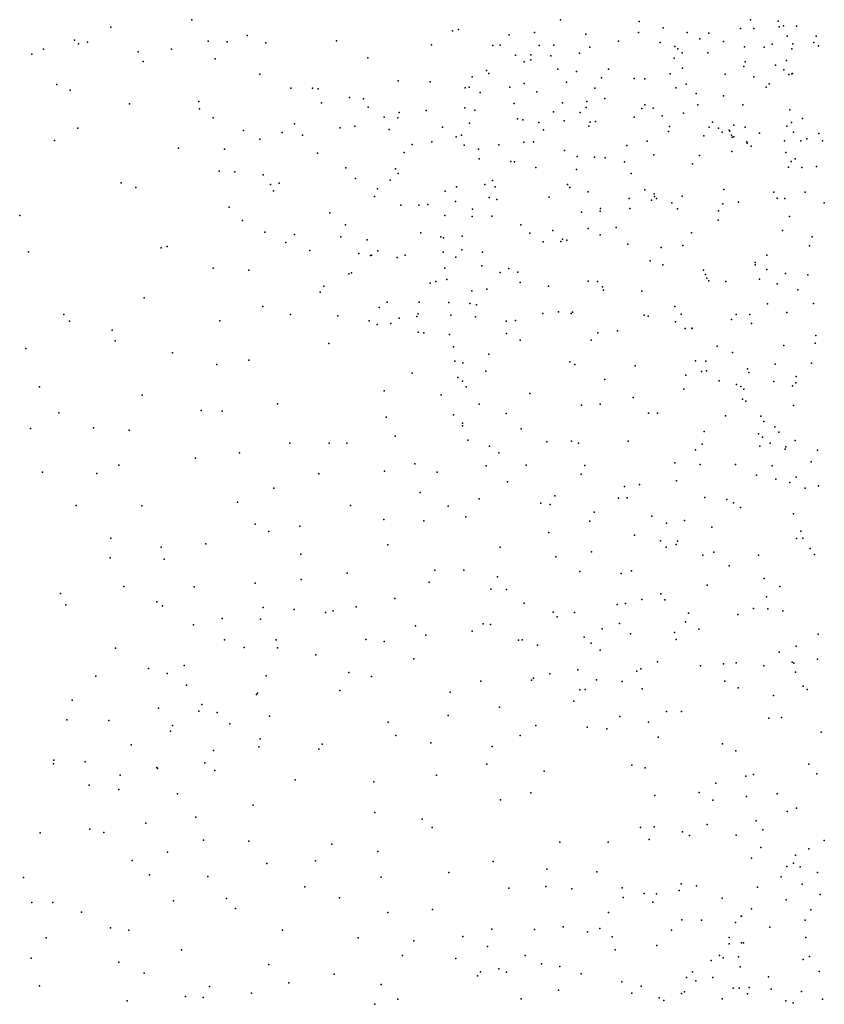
# Model space of a CAD drawing. Header units: metres. Extents: x -25 to 25, y -27.7 to 27.8.
# Tile 149 of 209: x 5.2 to 8, y -13.9 to -10.4. Entities that reach past the tile are written whole.
import ezdxf

# ---------------------------------------------------------------- set-up
doc = ezdxf.new("R2010")
doc.units = ezdxf.units.M

msp = doc.modelspace()

# ---------------------------------------------------------------- linework, layer by layer
for p in [(5.7644, -10.4047, 17.5436), (7.0591, -10.4052, -5.9836), (7.3354, -10.4106, 17.9195), (7.7265, -10.4046, 4.3959), (7.823, -10.4098, -17.9496), (5.4791, -10.4309, -2.294), (6.6789, -10.4432, 19.3693), (6.7008, -10.4387, -2.6919), (7.4189, -10.4336, 17.7689), (7.6906, -10.4361, -19.4929), (7.7378, -10.4351, -2.5632), (7.8264, -10.4295, 17.4525), (7.8421, -10.4258, -2.3662), (7.8879, -10.4277, -1.8573), (5.3522, -10.4768, 18.0242), (5.9579, -10.4596, 17.6463), (6.272, -10.4792, -2.3586), (6.878, -10.4577, 19.0787), (6.9673, -10.4491, 6.1028), (7.1481, -10.4557, 6.57), (7.3325, -10.4501, 7.226), (7.504, -10.4493, -19.0316), (7.5487, -10.4715, 6.4306), (7.5803, -10.4522, -2.7161), (7.8551, -10.4624, 5.2474), (7.9571, -10.462, 5.9352), (5.2431, -10.5086, 17.9013), (5.3654, -10.4898, 17.7951), (5.3975, -10.4837, 19.356), (5.6929, -10.5082, 17.9801), (5.8213, -10.4799, -2.2748), (5.8883, -10.4828, 17.9733), (6.0236, -10.4862, 17.7949), (6.6058, -10.4934, 11.6345), (6.8207, -10.4955, 18.2309), (6.8464, -10.4936, 11.5615), (6.9844, -10.4955, 18.1304), (7.0348, -10.4944, 5.6297), (7.1614, -10.5011, -5.7217), (7.263, -10.4805, 5.3024), (7.4085, -10.4843, 5.0117), (7.4605, -10.4986, -18.4787), (7.4709, -10.507, 17.6047), (7.6311, -10.4809, 4.5785), (7.7048, -10.5003, 5.1087), (7.7742, -10.5008, 4.9118), (7.8021, -10.4907, 5.4092), (7.8709, -10.5073, 5.5613), (7.8746, -10.4896, -1.6426), (7.9481, -10.4848, 1.4447), (7.9654, -10.4959, -1.2487), (5.2018, -10.5262, -2.5065), (5.5759, -10.518, 17.7437), (5.8457, -10.5417, 17.5396), (6.3816, -10.5386, 19.5424), (6.9011, -10.5291, 18.7505), (6.9543, -10.5286, 5.9294), (6.9546, -10.5458, 11.7354), (7.0248, -10.5314, -6.317), (7.1253, -10.5226, 17.9755), (7.4579, -10.5402, 6.5753), (7.4859, -10.5212, -6.9589), (7.5763, -10.521, 4.9986), (7.8526, -10.5475, -19.7225), (5.5932, -10.5519, 19.4592), (6.7984, -10.5826, 19.2441), (6.9308, -10.553, -2.7702), (7.0498, -10.5786, 6.1868), (7.2276, -10.5783, 17.776), (7.4875, -10.5745, -18.8461), (7.7021, -10.569, 4.7267), (7.7078, -10.5524, 5.5392), (7.8139, -10.5649, 5.9719), (7.8436, -10.5808, 4.4906), (6.0032, -10.596, -2.3064), (6.7487, -10.6056, 11.9656), (6.8068, -10.5932, 18.524), (7.1154, -10.587, 11.7276), (7.2026, -10.6088, 11.5853), (7.3174, -10.6117, 17.5666), (7.3544, -10.6127, 5.3597), (7.4442, -10.5951, 5.2183), (7.6375, -10.5957, -2.6316), (7.7382, -10.6054, 5.7296), (7.8609, -10.5972, -2.4451), (7.8715, -10.5948, 17.3919), (7.8733, -10.594, -2.1911), (5.2892, -10.6323, 19.3909), (5.3366, -10.6523, -2.3564), (6.1116, -10.6454, 17.4496), (6.188, -10.6453, 17.7993), (6.2079, -10.647, 19.5953), (6.4885, -10.6199, 11.8968), (6.6011, -10.6227, 19.4536), (6.7235, -10.644, 18.3713), (6.7381, -10.6421, 18.0726), (6.8806, -10.6414, 11.5022), (6.9314, -10.6283, 11.9466), (7.0802, -10.6246, 5.4736), (7.1795, -10.6453, 6.3745), (7.4634, -10.6443, -5.3195), (7.4999, -10.6315, 5.4309), (7.7807, -10.6412, -19.504), (7.7921, -10.6296, -7.1103), (6.3177, -10.678, -2.3623), (6.3664, -10.683, 11.7776), (6.7766, -10.6604, -2.6307), (6.9758, -10.6583, 17.8644), (7.2142, -10.6814, 11.912), (7.5357, -10.6641, 5.5892), (7.6311, -10.6716, 6.2516), (5.5449, -10.6997, 19.495), (5.7888, -10.6925, 17.8745), (5.7905, -10.7178, -2.2768), (6.2194, -10.6971, 17.6369), (6.3827, -10.7124, 18.0337), (6.7229, -10.7143, 19.342), (6.8961, -10.6995, 18.7419), (7.0659, -10.6964, -6.4728), (7.1486, -10.7132, -2.7487), (7.1512, -10.6919, 17.5847), (7.3442, -10.7162, 6.4801), (7.3554, -10.7037, 11.5572), (7.3848, -10.7153, 17.3935), (7.5406, -10.7035, -18.4144), (7.6992, -10.7037, 17.3925), (7.8638, -10.7216, -1.9092), (5.8387, -10.7494, 17.6887), (6.4397, -10.7465, 17.8514), (6.4871, -10.7489, 11.5891), (6.4924, -10.7303, 12.0557), (6.587, -10.723, 17.9533), (6.7575, -10.7222, 12.1383), (6.9072, -10.7523, 18.899), (6.9261, -10.7559, 5.6866), (7.0346, -10.7277, -6.2125), (7.1277, -10.7308, 6.1339), (7.3175, -10.7475, 12.0372), (7.4155, -10.7418, 11.9107), (7.4912, -10.7329, 6.3995), (7.9088, -10.752, 17.3652), (5.364, -10.7854, 19.4596), (6.1249, -10.771, -2.3238), (6.285, -10.784, 17.909), (6.3361, -10.7781, 17.5076), (6.4565, -10.79, 17.6895), (6.6438, -10.7825, 11.5504), (6.7387, -10.7684, 17.8228), (6.9824, -10.7661, 5.9097), (7.0717, -10.7601, 5.3469), (7.1579, -10.7791, 17.3946), (7.1625, -10.7648, 12.1701), (7.1812, -10.7623, -6.6561), (7.4415, -10.78, 12.1787), (7.5809, -10.7818, 12.0761), (7.5927, -10.764, 11.6133), (7.6138, -10.7854, 12.3901), (7.6681, -10.7746, 6.0358), (7.7079, -10.7824, 12.2038), (7.8541, -10.7789, 12.2991), (7.8699, -10.7661, -18.0562), (5.9454, -10.7938, 19.5868), (6.0024, -10.8237, 17.4376), (6.0815, -10.801, 17.9887), (6.152, -10.8107, 19.5856), (6.6928, -10.816, 17.6533), (6.7111, -10.8107, -2.5239), (6.9992, -10.7917, 17.5066), (7.4386, -10.7971, -6.9089), (7.562, -10.812, 5.8281), (7.6266, -10.7993, -2.6235), (7.6507, -10.7927, 11.8644), (7.6537, -10.7961, -18.9765), (7.6592, -10.8099, -2.4266), (7.6622, -10.8168, -2.6768), (7.6671, -10.8161, -18.2839), (7.7573, -10.8033, -2.8727), (7.8771, -10.7998, 12.5706), (7.9244, -10.8236, -1.4685), (7.9655, -10.8038, 12.438), (5.2816, -10.8292, -2.3256), (5.7166, -10.8559, -2.2633), (5.8781, -10.8598, 17.5825), (6.5379, -10.8431, -2.4269), (6.6073, -10.834, 17.5071), (6.72, -10.8456, 12.2531), (6.7702, -10.8594, 18.5609), (6.8427, -10.8437, 19.1129), (6.9297, -10.8354, 17.3699), (6.9644, -10.8339, 11.5248), (7.2923, -10.8467, 6.2262), (7.3635, -10.8317, 12.3582), (7.7134, -10.8342, 11.5061), (7.7141, -10.838, -2.1863), (7.7281, -10.8492, 12.6441), (7.8457, -10.8305, 11.8124), (7.9028, -10.8305, 11.9691), (7.9792, -10.83, 11.6163), (6.2051, -10.8733, 17.1831), (6.5099, -10.8717, 17.2026), (6.7734, -10.8935, 11.5505), (7.0728, -10.8641, -2.6858), (7.1168, -10.8855, 12.3326), (7.1778, -10.8876, 11.5341), (7.2159, -10.8895, 6.0986), (7.3863, -10.8795, 5.6829), (7.5468, -10.8813, 6.2104), (7.6604, -10.8679, 17.3718), (7.8507, -10.8713, 11.3893), (7.8825, -10.8938, -2.4791), (6.3053, -10.9253, 11.8153), (6.4788, -10.9284, 11.6434), (6.8845, -10.9032, 5.5682), (6.8977, -10.904, -2.604), (6.9723, -10.9235, 5.285), (7.2831, -10.9036, 5.5301), (7.5218, -10.9115, 12.5539), (7.8597, -10.923, -18.2088), (7.8684, -10.9031, -3.0732), (7.9061, -10.9241, -5.0572), (7.9581, -10.9199, -19.5794), (5.86, -10.9367, -2.2876), (5.9154, -10.9388, 17.7798), (6.014, -10.949, 19.5625), (6.339, -10.9624, 11.9693), (6.4881, -10.9453, 19.4492), (7.1148, -10.9313, -6.3597), (7.3065, -10.9445, -2.7121), (5.5158, -10.9772, 19.524), (5.5674, -10.9939, -2.2556), (6.0401, -10.9838, -2.3035), (6.0703, -10.9784, 17.3293), (6.4605, -10.9682, -2.3691), (6.6937, -10.9915, 18.5078), (6.793, -10.9836, 18.7514), (6.8203, -10.9695, 18.9308), (6.8296, -10.992, 12.302), (7.083, -10.9838, 17.292), (7.0918, -10.9944, 5.9185), (6.0506, -11.0063, 17.8961), (6.4057, -11.0254, 17.2407), (6.4156, -10.999, 18.1936), (6.6533, -11.0075, 17.2625), (6.8087, -11.0297, 5.372), (7.0184, -11.0275, -2.6729), (7.1557, -11.0094, -6.0298), (7.2999, -11.0322, 5.6752), (7.355, -11.002, -5.5468), (7.3874, -11.0165, 6.2074), (7.3894, -11.0258, 5.8158), (7.3955, -11.0327, 17.3463), (7.4856, -11.025, 6.0599), (7.6319, -11.001, -2.9065), (7.8082, -11.01, 11.4584), (7.8198, -11.0314, -18.4327), (7.8465, -11.0332, -2.5352), (7.9178, -11.0108, 12.7232), (5.8956, -11.0628, 19.5488), (6.498, -11.0564, 12.2281), (6.5611, -11.0566, 18.3577), (6.5931, -11.0534, -2.4181), (6.6902, -11.0438, 11.5877), (6.8357, -11.0368, 17.2921), (7.3024, -11.0675, 6.0257), (7.3783, -11.0386, -6.7313), (7.45, -11.0479, 11.5826), (7.6288, -11.0513, -6.9819), (7.6839, -11.0461, -2.6276), (7.9853, -11.0482, 17.323), (5.1593, -11.092, -2.3276), (6.2483, -11.0836, 18.03), (6.6527, -11.0921, 19.1834), (6.7488, -11.0956, 18.8721), (6.7502, -11.0698, -2.5211), (6.817, -11.0942, 5.1415), (7.132, -11.0802, 5.243), (7.1981, -11.077, 12.346), (7.1993, -11.0679, 11.5869), (7.4699, -11.0687, 12.5043), (7.6133, -11.0764, 17.3642), (7.863, -11.0961, -7.271), (5.9423, -11.1103, -2.2968), (6.3039, -11.125, 19.4597), (6.92, -11.1253, 12.3117), (7.2538, -11.1351, -6.3655), (7.6127, -11.1093, 12.5988), (6.0208, -11.1506, 17.5805), (6.1244, -11.1597, 19.5074), (6.2877, -11.1672, 17.3241), (6.568, -11.1536, 11.6452), (6.6387, -11.1676, 18.469), (6.6478, -11.1714, 17.3293), (6.7134, -11.1647, 5.3647), (6.9508, -11.1543, 11.5834), (7.0314, -11.1446, 17.316), (7.1556, -11.1383, -2.7132), (7.1975, -11.1609, 17.336), (7.5191, -11.1529, -2.6986), (7.8382, -11.1446, 12.7595), (7.9429, -11.1672, 11.4115), (5.6556, -11.2056, 19.5435), (5.6776, -11.2018, -2.2741), (6.094, -11.1871, 17.4284), (6.38, -11.1778, -2.3125), (6.9974, -11.185, -2.6746), (7.06, -11.184, 5.8184), (7.066, -11.1761, 5.1216), (7.0812, -11.1795, 12.3087), (7.2957, -11.1931, 5.7707), (7.4121, -11.2045, -5.6121), (7.4886, -11.1977, 11.6337), (7.9328, -11.1994, 12.6348), (5.1903, -11.2196, 19.4889), (6.1787, -11.2157, 17.8419), (6.3505, -11.2261, 12.0335), (6.3919, -11.2332, 11.7816), (6.3947, -11.2314, 19.333), (6.4166, -11.2165, 18.093), (6.4848, -11.2396, 12.2188), (6.5134, -11.2319, 19.2078), (6.6471, -11.2209, -2.437), (6.691, -11.2384, 18.6712), (6.7125, -11.2134, 5.1108), (6.7847, -11.2208, 5.5813), (7.7836, -11.2322, -2.5802), (6.7824, -11.2697, 4.9656), (7.3742, -11.2522, 12.3746), (7.4183, -11.2657, -6.522), (7.7422, -11.2658, 17.3574), (7.743, -11.2575, 12.6283), (5.8387, -11.2776, -2.2862), (5.9639, -11.2847, 19.5183), (6.3153, -11.2978, 17.4274), (6.3242, -11.2938, 17.9159), (6.6529, -11.2772, 18.9258), (6.8471, -11.2925, 12.291), (6.8767, -11.2787, 17.3764), (6.9089, -11.2915, 5.6854), (7.5606, -11.285, 12.4858), (7.5677, -11.2993, -2.155), (7.783, -11.2825, -3.1691), (7.8486, -11.2963, -1.7708), (7.9276, -11.3011, -2.4803), (6.2278, -11.3411, 17.6246), (6.6012, -11.3298, 5.156), (6.6214, -11.3239, 17.419), (6.6593, -11.3178, 18.5391), (6.917, -11.3278, 5.0213), (7.0168, -11.3408, 5.1393), (7.1558, -11.3235, -2.7188), (7.1892, -11.3248, 11.6728), (7.2059, -11.3432, 5.5575), (7.5723, -11.3122, -2.9202), (7.5797, -11.3215, 17.3747), (7.6392, -11.3238, -6.9318), (7.7573, -11.316, 11.5838), (7.8201, -11.3329, -5.2112), (6.2152, -11.3621, -2.2548), (6.7471, -11.3575, 11.59), (6.7998, -11.3511, -2.5375), (7.2096, -11.355, 5.8723), (7.3445, -11.3581, 11.7007), (7.8921, -11.354, 17.3268), (5.596, -11.3814, 19.5428), (6.0136, -11.4122, -2.2602), (6.4504, -11.397, 19.1812), (6.5627, -11.3974, 17.5532), (6.6668, -11.3985, 12.269), (6.7399, -11.4014, 17.4879), (6.7642, -11.4058, 5.0865), (7.4606, -11.4115, -6.3505), (7.7859, -11.403, -2.5575), (7.9475, -11.4018, 11.4599), (5.3146, -11.4396, 19.5286), (6.1108, -11.4398, 19.4459), (6.2762, -11.4449, 19.3318), (6.4213, -11.4153, 17.8546), (6.5547, -11.4469, 18.0731), (6.5591, -11.4378, 19.0045), (6.6738, -11.4428, 18.3923), (6.7603, -11.4481, 5.3893), (6.9965, -11.4368, 17.4529), (7.0523, -11.4313, -2.6694), (7.0961, -11.4372, 5.7755), (7.1011, -11.4319, 5.4406), (7.3526, -11.4421, 12.3201), (7.3668, -11.4459, -2.7059), (7.4822, -11.4388, -5.8005), (7.6756, -11.4406, -5.4194), (7.7236, -11.4397, -7.17), (7.8542, -11.4335, 12.6078), (5.3339, -11.4632, -2.3003), (5.8625, -11.4621, -2.2655), (6.3872, -11.4624, -2.226), (6.4154, -11.4748, 11.8718), (6.4633, -11.4717, 12.0808), (6.4919, -11.4531, 11.7137), (6.8685, -11.4631, 11.5921), (6.9012, -11.4608, 5.4664), (7.4631, -11.4655, 11.713), (7.6598, -11.4577, 17.3692), (7.7294, -11.4718, 11.6162), (5.4835, -11.4953, -2.2751), (6.5588, -11.5024, 17.9022), (6.5783, -11.504, -2.2922), (6.6686, -11.5104, 17.6824), (6.8688, -11.5071, -2.5455), (7.1902, -11.5041, -2.6953), (7.2592, -11.4975, 17.4153), (7.4971, -11.4888, -2.4107), (7.5206, -11.488, -2.6631), (7.5214, -11.4899, 12.405), (7.9553, -11.5145, 17.2948), (5.4943, -11.5328, 19.5508), (6.245, -11.5419, -2.2012), (6.9172, -11.5305, 17.5547), (7.167, -11.5299, 5.6099), (7.6094, -11.5509, -5.6755), (7.8433, -11.5493, -3.2697), (7.9533, -11.5406, -7.4209), (5.1812, -11.5599, -2.3321), (5.6956, -11.5749, 19.5468), (6.6834, -11.5537, 18.259), (6.8076, -11.5799, 17.6718), (7.6631, -11.574, -6.8428), (5.8517, -11.6163, 19.5125), (5.9643, -11.6005, -2.2442), (6.6873, -11.6038, 18.7063), (6.7158, -11.6096, 18.4404), (7.092, -11.6067, 17.5209), (7.1086, -11.6155, -2.6054), (7.321, -11.6204, -2.6309), (7.5328, -11.6029, -2.7421), (7.5688, -11.6044, -6.1259), (7.8123, -11.6152, 12.5302), (7.9407, -11.6117, 12.4034), (6.5382, -11.6461, 11.8387), (6.7961, -11.6396, -2.4054), (7.4995, -11.6536, 17.3897), (7.5536, -11.6408, 11.6701), (7.5717, -11.6384, -2.273), (7.7152, -11.6313, -1.972), (7.7208, -11.6436, 17.349), (6.6983, -11.6618, 17.9185), (6.7146, -11.6745, 18.1136), (7.2146, -11.6683, 11.68), (7.6158, -11.6728, -2.9881), (7.6772, -11.6861, -6.6473), (7.8077, -11.6755, -5.5436), (7.8738, -11.6903, -1.8349), (7.8854, -11.6803, 17.3053), (7.8862, -11.6583, -2.378), (5.2288, -11.6947, 19.5894), (5.5892, -11.723, 19.5669), (6.4392, -11.7089, -2.1288), (6.6402, -11.7228, 18.806), (6.7279, -11.6945, 12.0943), (6.9516, -11.7173, 17.7268), (7.4916, -11.7029, -2.5568), (7.6919, -11.6933, -2.4947), (7.7026, -11.7024, 11.5972), (6.0642, -11.7535, -2.2248), (6.773, -11.7554, 11.5902), (7.1328, -11.7581, 17.6022), (7.1982, -11.7553, -2.5399), (7.3137, -11.7319, 17.48), (7.6982, -11.7371, -5.9287), (7.7096, -11.7451, 12.4647), (5.2969, -11.7856, -2.3109), (5.797, -11.7774, -2.2613), (5.8702, -11.7795, 19.4868), (6.683, -11.7924, -2.1754), (6.8683, -11.7877, 12.084), (7.3682, -11.7867, -2.5121), (7.3999, -11.7866, 12.2786), (7.877, -11.7597, 12.4904), (6.4464, -11.8009, 19.0517), (6.7144, -11.8214, 11.7319), (7.6384, -11.796, 17.3659), (7.7629, -11.7969, -3.3323), (7.773, -11.8155, -6.8532), (5.1972, -11.8404, 19.6379), (5.4187, -11.8388, 19.6275), (5.5433, -11.8467, -2.2786), (6.714, -11.8308, 18.5075), (6.9206, -11.8416, -2.3188), (7.5636, -11.8512, -2.4171), (7.754, -11.8598, -6.4092), (7.8111, -11.8344, 11.5073), (7.826, -11.8532, -2.2836), (6.1076, -11.8925, 19.3101), (6.2459, -11.8918, 19.2002), (6.3079, -11.8919, -2.2342), (6.4783, -11.8681, -2.1199), (6.7338, -11.8817, 18.1722), (7.0105, -11.8878, 11.6361), (7.097, -11.8855, 17.7192), (7.122, -11.8917, 12.1189), (7.2968, -11.8853, 11.6473), (7.5563, -11.8952, 11.5882), (7.7685, -11.8709, -6.1568), (7.7956, -11.8926, -6.6227), (7.8824, -11.8829, -7.0674), (5.9315, -11.9263, 19.4206), (6.8099, -11.9022, 11.9534), (6.842, -11.9266, 18.0093), (7.5326, -11.9158, -2.5389), (7.7592, -11.903, -2.0956), (7.8475, -11.9132, 12.4987), (7.8501, -11.9056, -5.9395), (7.9615, -11.9167, -5.7418), (5.7767, -11.9446, -2.3211), (6.547, -11.9645, 18.8538), (7.4605, -11.9612, -2.8687), (7.5494, -11.9669, -3.2321), (7.9389, -11.958, 12.3518), (5.2393, -11.9945, 19.6893), (5.4308, -11.999, -2.2936), (5.5078, -11.9692, 19.6367), (6.2098, -11.9998, -2.3481), (6.4403, -11.9904, 18.9647), (6.626, -11.9941, 18.6911), (6.7975, -11.9721, 11.799), (6.938, -11.9695, 12.032), (7.1319, -12.0006, 11.6619), (7.1439, -11.9708, -2.2912), (7.673, -11.9674, -2.2746), (7.802, -11.9721, -3.5161), (6.8728, -12.028, -2.0778), (7.4666, -12.0243, 17.4835), (7.7477, -12.0042, 11.5267), (7.8152, -12.0184, 17.3343), (7.8645, -12.0305, -2.107), (7.8861, -12.0113, -6.2955), (6.0514, -12.0506, -2.4123), (6.5654, -12.0652, -2.2023), (7.284, -12.0442, 12.1601), (7.3364, -12.0376, -2.2475), (7.9176, -12.0504, -6.5163), (7.9652, -12.042, -6.9144), (5.9245, -12.0996, 19.3359), (6.7733, -12.0879, 18.1477), (6.9895, -12.103, 17.9314), (7.0384, -12.0775, -2.1177), (7.263, -12.085, 11.681), (7.2928, -12.0837, 17.6507), (7.5662, -12.0836, -2.3833), (7.6426, -12.0902, 17.3832), (7.6666, -12.1016, -2.1389), (5.3571, -12.1107, 19.6843), (5.5885, -12.1118, -2.3395), (6.3212, -12.1112, 18.9824), (6.6637, -12.1129, 18.359), (7.0226, -12.108, 11.7462), (7.1773, -12.1346, 17.7808), (7.6904, -12.1186, -2.2163), (6.4388, -12.1604, -2.3613), (6.5782, -12.1646, 18.4915), (6.7268, -12.1515, -2.1167), (7.1614, -12.1661, -2.06), (7.38, -12.1489, -2.7589), (7.4311, -12.1727, -2.1009), (7.4945, -12.1643, -3.3726), (7.8769, -12.1404, 12.3847), (5.9858, -12.1762, -2.5023), (6.0346, -12.2028, 19.1597), (6.1433, -12.1842, -2.5009), (7.0176, -12.2063, 11.873), (7.5907, -12.1868, 11.6154), (7.9027, -12.201, 11.6638), (5.4789, -12.2257, -2.3248), (7.3182, -12.2151, -3.0346), (7.4105, -12.2349, -2.564), (7.4697, -12.2364, 12.2468), (7.8878, -12.227, -3.6866), (7.9094, -12.2259, -1.8827), (5.6566, -12.2572, 19.5228), (5.8129, -12.2453, 19.3858), (6.4526, -12.2493, 18.6063), (6.8469, -12.2578, 18.0751), (7.168, -12.2739, 17.8608), (7.4298, -12.2575, 17.6404), (7.465, -12.2486, 11.7124), (7.5969, -12.2747, -1.9951), (7.9361, -12.2616, 12.2117), (5.4772, -12.2946, 19.6406), (5.6668, -12.2995, -2.4531), (6.1466, -12.2822, 18.9545), (7.0426, -12.2917, -1.9881), (7.559, -12.2855, 17.5581), (7.754, -12.2858, 17.3995), (7.9506, -12.283, 12.0238), (6.6168, -12.3377, 18.2222), (6.7191, -12.3378, -2.204), (7.1261, -12.3432, 11.9562), (7.3087, -12.3403, 17.7983), (7.6511, -12.3235, 11.7278), (6.1479, -12.3706, 18.8057), (6.3098, -12.3484, 18.6558), (6.598, -12.3802, 6.8849), (6.837, -12.3613, 6.7349), (7.2721, -12.3503, -2.8475), (7.7746, -12.3679, -1.8352), (5.5256, -12.3959, -2.371), (5.7718, -12.3964, 19.3609), (5.9868, -12.3845, 18.9972), (6.8141, -12.4051, 18.1239), (6.8693, -12.4063, -2.0755), (7.574, -12.3907, 12.26), (7.8289, -12.3951, -2.0589), (5.3031, -12.4207, 19.6778), (5.6407, -12.45, 19.4601), (6.4769, -12.4379, 18.2599), (7.3439, -12.4414, 12.127), (7.4117, -12.4211, 11.8654), (7.4249, -12.4429, -3.4355), (7.7819, -12.4324, -3.6851), (5.3217, -12.4599, -2.2465), (5.6608, -12.464, -2.4634), (6.0139, -12.4689, -2.5563), (6.1232, -12.4768, 18.6412), (6.2603, -12.4809, 7.1148), (6.3416, -12.4673, 18.3732), (6.931, -12.4541, 6.5647), (7.2583, -12.4592, 11.9589), (7.287, -12.4549, 17.9523), (7.737, -12.4733, 11.857), (7.7875, -12.4745, 17.5536), (7.8397, -12.4813, -1.7397), (5.8706, -12.5079, 19.0562), (6.0049, -12.5104, 18.7711), (6.2331, -12.4866, -2.5423), (7.0326, -12.4863, 18.0775), (7.0475, -12.5021, -1.9275), (7.1079, -12.4866, 6.7749), (7.4973, -12.5201, 12.1582), (7.5079, -12.4889, 17.8993), (7.6819, -12.4943, 17.7167), (5.7694, -12.5301, 19.2559), (6.5498, -12.5344, 7.0324), (6.7484, -12.5529, 18.1692), (6.7874, -12.5265, 6.9887), (6.813, -12.5287, -2.1502), (7.2052, -12.5446, 6.6205), (7.2655, -12.5259, -3.1242), (7.5444, -12.5458, 11.9275), (5.8781, -12.5825, 18.9178), (6.0599, -12.5829, 7.0837), (6.3747, -12.5816, 18.234), (6.4393, -12.5892, 6.7968), (6.586, -12.5668, 6.7502), (6.9116, -12.5838, 18.1615), (6.9242, -12.5834, -2.0188), (7.1415, -12.5737, 12.05), (7.3046, -12.5616, 18.1277), (7.4595, -12.5569, -1.8871), (7.4652, -12.582, 18.1036), (7.9637, -12.5632, -1.5464), (5.4958, -12.6123, 19.5167), (5.948, -12.6099, 18.6616), (6.0644, -12.6113, 7.3278), (6.9784, -12.602, 6.9939), (7.1662, -12.5942, 6.4218), (7.1979, -12.6188, 6.8244), (7.8862, -12.6047, 12.0379), (6.199, -12.6352, 7.2543), (6.5437, -12.6503, -2.4074), (7.8268, -12.6258, -1.6796), (7.9614, -12.6509, 17.5622), (5.6119, -12.6835, -2.3749), (5.737, -12.6732, -2.4678), (7.1191, -12.6884, -1.8765), (7.3272, -12.6934, -1.8578), (7.3406, -12.6843, -3.298), (7.3996, -12.6598, 18.2772), (7.5508, -12.6748, 18.2325), (7.6309, -12.6675, 12.1395), (7.6763, -12.6641, -2.1733), (7.7725, -12.6746, 17.9784), (7.8729, -12.6616, 17.7606), (7.8781, -12.6651, -2.0188), (5.4273, -12.7109, -2.1742), (5.6771, -12.7015, 19.2661), (6.0248, -12.7097, -2.5323), (6.3158, -12.6982, 7.01), (6.3949, -12.7117, -2.474), (6.9565, -12.7251, -1.9252), (6.9645, -12.7171, 18.2809), (7.0218, -12.7027, 6.6318), (7.1852, -12.7239, 12.0601), (7.6365, -12.7278, -3.6128), (7.8844, -12.6962, -3.7139), (5.7455, -12.7424, 19.1165), (6.2835, -12.7608, 18.2212), (6.7787, -12.7283, -2.1492), (7.1269, -12.7591, 6.7568), (7.1454, -12.7572, 6.4948), (7.2757, -12.7299, -3.042), (7.345, -12.7548, -2.62), (7.6823, -12.7519, -1.7376), (7.9109, -12.7463, -1.5289), (7.9252, -12.7573, 17.8732), (5.3433, -12.7951, 19.5473), (5.9912, -12.7747, 18.5032), (5.995, -12.7698, 7.0572), (6.6718, -12.7671, 18.2219), (7.8066, -12.7791, 18.1449), (5.6463, -12.8227, 7.34), (5.7986, -12.8104, 7.1809), (6.8445, -12.8192, -2.0278), (7.1051, -12.7985, 18.4018), (5.3248, -12.8641, -1.8271), (5.4723, -12.8658, -2.0523), (5.789, -12.8338, -2.4114), (5.8525, -12.8384, 18.7683), (6.0362, -12.8511, 7.2919), (6.6638, -12.8488, -2.2125), (7.267, -12.8528, -1.7975), (7.4309, -12.8346, 18.4614), (7.4836, -12.8349, -2.407), (7.7908, -12.8583, -1.5912), (7.8347, -12.8557, 12.0789), (5.6965, -12.8834, 7.4774), (5.8968, -12.8784, 7.3842), (6.453, -12.872, 18.2112), (6.9725, -12.8842, -1.8222), (7.1521, -12.8898, 12.032), (7.2214, -12.8962, 18.4975), (7.3676, -12.8722, -3.1791), (5.6891, -12.9034, -2.2794), (6.0044, -12.9313, -2.4119), (6.4807, -12.919, -2.3139), (6.9175, -12.9185, 18.4089), (7.4022, -12.9248, -1.7441), (7.9744, -12.9078, 18.0741), (5.5512, -12.9522, 7.5202), (5.9994, -12.9593, 18.4553), (6.2094, -12.9673, -2.3846), (6.2218, -12.9499, 18.2408), (6.6028, -12.9443, 18.2765), (6.8192, -12.958, -1.9176), (7.6283, -12.948, -1.6587), (5.8405, -12.9717, -2.3215), (7.6747, -12.973, 12.1016), (5.2778, -13.0184, -1.5182), (5.2789, -13.0054, 19.5254), (5.3892, -13.0121, 19.4108), (5.641, -13.0317, 19.1), (5.6436, -13.0345, -2.0536), (5.8099, -13.0149, 7.3091), (6.7998, -13.0197, 18.4158), (7.3092, -13.0229, 18.5877), (7.3564, -13.0326, -2.8269), (7.9306, -13.0201, -1.9702), (5.5118, -13.0586, 7.3792), (5.8448, -13.0418, 18.7049), (6.6237, -13.0583, -2.0616), (7.0016, -13.0448, -1.6928), (7.7093, -13.0614, -1.5078), (7.7369, -13.0563, 11.9471), (7.959, -13.0536, -3.692), (5.4032, -13.0936, -1.631), (5.5075, -13.1084, 19.213), (6.1267, -13.0751, -2.2929), (6.4034, -13.0814, -2.2159), (7.6045, -13.087, 18.5663), (5.7138, -13.1236, 18.8815), (6.9546, -13.1202, 18.503), (7.3903, -13.1301, 12.0405), (7.5452, -13.1192, -1.5667), (7.7117, -13.133, -2.1843), (7.8196, -13.1242, 12.1579), (5.9797, -13.1634, -2.1525), (6.8484, -13.1448, -1.7191), (7.5939, -13.1466, 12.0937), (7.8872, -13.174, 11.8666), (5.778, -13.2058, 18.7353), (6.4063, -13.1901, -2.0625), (7.855, -13.1863, 18.4479), (5.6019, -13.2267, -1.6727), (6.5725, -13.2125, -1.8843), (6.6079, -13.2418, 18.3778), (7.3396, -13.2427, -1.5455), (7.3881, -13.2394, -2.5363), (7.5733, -13.2321, -3.3797), (7.7465, -13.2185, -1.3421), (5.2317, -13.2611, 19.4404), (5.4054, -13.2486, 19.2325), (5.4549, -13.2592, -1.5726), (7.4876, -13.2574, 11.9881), (7.5122, -13.27, -1.4659), (7.6752, -13.2691, 18.5851), (7.769, -13.2502, 11.7966), (5.8049, -13.2863, -1.7615), (5.9637, -13.2903, -1.8684), (6.2559, -13.3006, 18.2262), (7.0559, -13.2935, -1.6156), (7.2263, -13.2942, 18.6269), (7.3697, -13.2838, -3.015), (7.7623, -13.3126, -2.0736), (7.9843, -13.2883, 18.3714), (5.679, -13.3283, 18.7733), (6.4173, -13.3265, 18.2695), (7.7295, -13.3499, 12.1477), (7.8846, -13.3392, -1.0112), (7.9306, -13.3172, 12.25), (5.5544, -13.3584, 18.9138), (6.0272, -13.3682, 18.2519), (6.1977, -13.3592, -1.8264), (6.8221, -13.3615, 18.4586), (7.8539, -13.3788, -1.2514), (7.8774, -13.3676, -1.8987), (7.9005, -13.3807, -0.7656), (5.1725, -13.4176, 19.3557), (5.6156, -13.4084, -1.6012), (5.8198, -13.4142, 18.496), (6.4294, -13.4165, -1.7577), (6.666, -13.3999, -1.7423), (7.0103, -13.389, 18.5486), (7.1859, -13.3975, 11.8211), (7.834, -13.4158, 11.624), (7.9617, -13.3998, -1.0173), (6.161, -13.451, 18.1539), (7.0077, -13.4495, 11.8104), (7.2754, -13.4536, -2.7973), (7.483, -13.4398, -1.4153), (7.5367, -13.4476, 11.6986), (7.7506, -13.4518, 18.5523), (7.9071, -13.4418, 18.4628), (6.283, -13.4888, -1.7101), (6.8775, -13.4548, -1.6762), (7.0982, -13.4581, -1.5997), (7.279, -13.4882, 11.7191), (7.3524, -13.474, 18.6241), (7.3963, -13.4754, -3.2077), (7.476, -13.4638, 11.9565), (7.9712, -13.4771, -3.6936), (5.2022, -13.5055, 19.1938), (5.2752, -13.5054, -1.4765), (5.6998, -13.5004, 18.5717), (5.8854, -13.4921, 18.3219), (7.3831, -13.5043, -2.3599), (7.6264, -13.4904, -1.3026), (7.8508, -13.4959, -1.1056), (5.3768, -13.54, 18.9137), (5.9176, -13.5263, -1.6393), (6.4521, -13.5409, 18.2401), (6.6095, -13.5306, 18.3321), (7.2273, -13.5409, 11.8674), (7.6928, -13.5536, 11.5264), (7.6942, -13.5541, -1.1678), (7.7295, -13.5277, -3.5878), (7.9381, -13.5311, -0.4204), (7.0684, -13.5916, 11.8626), (7.4844, -13.566, 18.6038), (7.5545, -13.5672, -3.4561), (7.6734, -13.5754, -0.8993), (7.9184, -13.5673, -0.9699), (5.4788, -13.5944, 18.7388), (5.5425, -13.6026, -1.5241), (6.0826, -13.6028, 18.0949), (6.7154, -13.6251, -1.7053), (6.8174, -13.5998, 11.8308), (6.9678, -13.6004, 11.5939), (7.1541, -13.6091, 11.5403), (7.197, -13.5965, -1.5384), (7.2407, -13.6258, 18.5622), (7.4487, -13.603, -1.3843), (7.7939, -13.5928, -1.7435), (5.2527, -13.63, 18.9349), (6.3485, -13.63, -1.692), (6.5432, -13.6403, -1.7177), (6.8028, -13.6607, 11.6517), (7.397, -13.6572, 11.4846), (7.6512, -13.6507, -0.6165), (7.6514, -13.6288, -2.0457), (7.6941, -13.6472, 12.0812), (7.7015, -13.6477, -1.4514), (7.9207, -13.6291, 18.4427), (5.7278, -13.6721, -1.5437), (6.5033, -13.6914, 18.197), (6.9343, -13.6919, 18.4189), (7.2506, -13.6724, -2.6259), (7.6171, -13.6913, -1.2178), (7.9336, -13.6957, 0.1925), (5.2, -13.7011, -1.461), (5.5075, -13.715, 18.5758), (6.0347, -13.724, -1.5834), (6.6917, -13.7028, 11.8241), (6.9916, -13.7207, 11.4064), (7.0559, -13.73, -1.6021), (7.5876, -13.7097, -1.0541), (7.6302, -13.7003, 18.5561), (7.6837, -13.6966, 11.3985), (7.9114, -13.7056, 12.2024), (5.596, -13.7535, 18.4493), (6.2641, -13.7569, 18.0125), (6.7671, -13.7634, 18.2935), (6.7774, -13.7498, 11.5147), (6.8427, -13.7389, -1.6735), (6.8693, -13.7503, 11.8785), (7.1318, -13.7563, 18.4646), (7.5228, -13.7492, 11.3931), (7.6895, -13.7318, 0.0548), (7.9678, -13.7476, -0.6098), (5.2286, -13.7984, 18.7523), (6.1042, -13.7874, 17.9904), (6.429, -13.7933, 18.0754), (7.2746, -13.7844, 11.904), (7.3418, -13.8, 11.3146), (7.5013, -13.7696, 11.9616), (7.5338, -13.7812, -2.1465), (7.5937, -13.7692, -3.5648), (7.7891, -13.7669, -3.6559), (5.8263, -13.801, 11.4978), (5.9737, -13.8242, 11.6152), (7.0512, -13.8139, 11.901), (7.3096, -13.8236, -2.4479), (7.4838, -13.8255, 18.5079), (7.4941, -13.8189, -0.7636), (7.6654, -13.8069, 12.0487), (7.6865, -13.8065, -1.0505), (7.7158, -13.8266, 0.3259), (7.7211, -13.8047, 18.4778), (7.7991, -13.8097, -0.8974), (7.9052, -13.8183, 0.4607), (5.5363, -13.8513, 11.4143), (5.7416, -13.8359, 11.3519), (5.8034, -13.839, -1.4717), (6.4063, -13.8633, 11.6968), (6.4871, -13.8451, -1.6693), (6.9205, -13.8445, 18.3322), (7.4053, -13.8404, -3.3961), (7.4219, -13.8499, -0.3168), (7.6267, -13.8435, -1.4691), (7.8505, -13.8515, -0.6805), (7.8762, -13.8585, -0.5036), (7.9791, -13.8455, 0.8225)]:
    msp.add_point(p)

doc.saveas('drawing.dxf')
